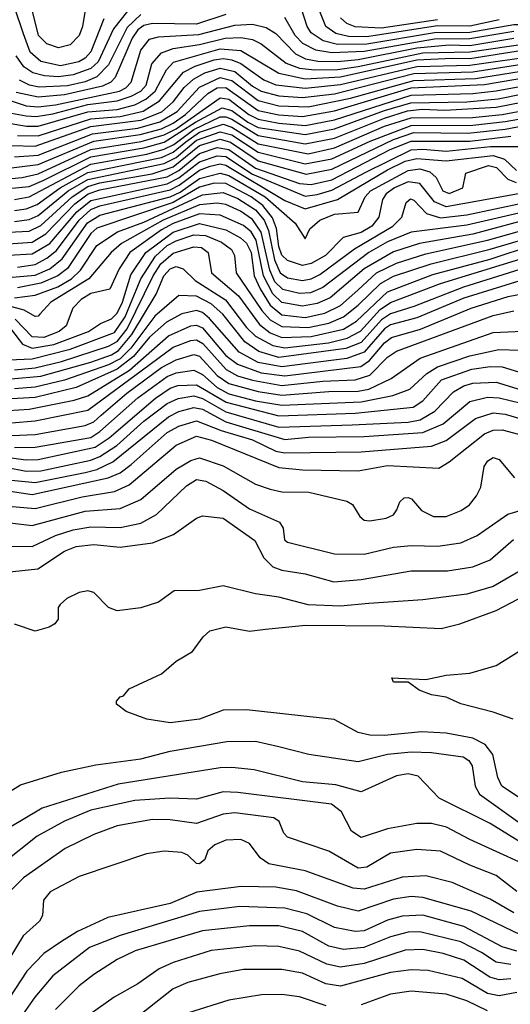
# Model space of a CAD drawing. Extents: x 997028 to 1115134, y 536408 to 618974.
# Tile 48 of 256: x 1017993 to 1019663, y 551512 to 554868. Entities that reach past the tile are written whole.
import ezdxf

# ---------------------------------------------------------------- set-up
doc = ezdxf.new("R2010")
doc.units = 0

msp = doc.modelspace()

# ---------------------------------------------------------------- linework, layer by layer
at = {"layer": '0CON10XD'}
for points in [[(1018279, 554871), (1018235, 554758.4), (1018215, 554736.9), (1018194.1, 554725), (1018131.3, 554711.3), (1018065, 554725.7), (1018027.8, 554757.8), (1018005, 554820.4), (1017945, 554999.5)], [(1018380.8, 554925), (1018312.3, 554837.7), (1018260, 554725), (1018235, 554701.4), (1018175, 554680.6), (1018125, 554673.8), (1018076.9, 554676.9), (1018037.7, 554687.7), (1018007.2, 554707.2), (1017980.1, 554745)], [(1018217.6, 554915), (1018206, 554845), (1018195.2, 554815), (1018165, 554782.3), (1018125, 554772.3), (1018085, 554786.2), (1018057, 554815), (1018030.4, 554920.4)], [(1019625, 554868.4), (1019525, 554846.7), (1019415, 554846.9), (1019175, 554809.5), (1019111.6, 554811.6), (1019068.5, 554821.5), (1019034.5, 554845), (1019003.4, 554925)], [(1018695, 554886), (1018595, 554852.7), (1018445, 554855.1), (1018415, 554848), (1018395, 554833.4), (1018375.7, 554805), (1018318.2, 554671.8), (1018303.1, 554655), (1018275, 554641.9), (1018145, 554611.7), (1018055, 554604.3), (1017980.7, 554620.7)], [(1018405, 554886.2), (1018358.1, 554841.9), (1018294.7, 554715), (1018255, 554673.6), (1018215, 554657), (1018155, 554642.8), (1018058.4, 554638.4), (1018025.6, 554645.6), (1017991.9, 554661.9)], [(1020875, 554885.3), (1020715, 554867.7), (1020526.1, 554856.1), (1020355, 554834.5), (1020225, 554835.2), (1020067.1, 554812.9), (1019905.1, 554825.1), (1019745, 554851), (1019675, 554851.2), (1019525, 554824.6), (1019405, 554824.1), (1019175, 554784.7), (1019075, 554783.7), (1019026, 554796), (1018985, 554823.4), (1018970.9, 554845), (1018951.6, 554905)], [(1017940.1, 554600.1), (1018014.9, 554575.1), (1018055, 554571.8), (1018115, 554578.4), (1018332.6, 554625), (1018354, 554636), (1018372.6, 554655), (1018404.6, 554765), (1018435, 554802.1), (1018465, 554809.7), (1018602.5, 554817.5), (1018725, 554849.2), (1018785, 554852.7), (1018832, 554842), (1018865, 554821.6), (1018932.1, 554752.1), (1018965.4, 554735.4), (1019007.5, 554727.5), (1019075, 554726), (1019145, 554733), (1019345, 554772.9), (1019455, 554782.4), (1019525, 554780.5), (1019675.1, 554805)], [(1019675, 554827.7), (1019525, 554802.6), (1019405, 554802.3), (1019165, 554759.9), (1019055, 554754.9), (1019000.9, 554765), (1018956.7, 554786.7), (1018930.7, 554815), (1018895.5, 554875.5)], [(1019415, 554868.4), (1019225, 554839.9), (1019135, 554843.5), (1019105.9, 554855.9), (1019084.9, 554874.9)], [(1017965, 554549.4), (1018015, 554540.3), (1018048.7, 554538.7), (1018105, 554547.2), (1018225, 554579.2), (1018325, 554591.8), (1018372.2, 554607.8), (1018404.5, 554625), (1018422.9, 554645), (1018442.3, 554717.7), (1018474.9, 554755.1), (1018515, 554770.4), (1018605, 554783.8), (1018692.2, 554805), (1018745, 554807.3), (1018785, 554800.6), (1018815, 554785.5), (1018899.9, 554719.9), (1018945, 554703.3), (1018996.9, 554696.9), (1019075, 554698.9), (1019145, 554708.8), (1019365, 554755.1), (1019525, 554758.3), (1019722.8, 554787.1)], [(1017955.4, 554515.4), (1018015.4, 554505.4), (1018055, 554505.9), (1018225, 554553.9), (1018325, 554562.6), (1018385, 554578.6), (1018422.2, 554597.8), (1018454, 554625), (1018492.1, 554697.9), (1018516.1, 554723.8), (1018675, 554768.7), (1018745, 554762.8), (1018875, 554685.6), (1018965, 554667.2), (1019085, 554673.8), (1019345, 554731.1), (1019465, 554737.2), (1019525, 554735.8), (1019705, 554764.3)], [(1017965, 554439.2), (1018045, 554437.6), (1018235, 554504), (1018405, 554526.2), (1018476.1, 554553.9), (1018515, 554588.2), (1018553, 554637), (1018584.2, 554665.8), (1018623.2, 554686.8), (1018675, 554703), (1018725, 554691.3), (1018785, 554641.4), (1018815, 554624.2), (1018875, 554608.6), (1018955, 554602.7), (1019065, 554615.7), (1019335, 554684.5), (1019535, 554690.4), (1019775, 554727.8)], [(1017985, 554473.1), (1018055, 554472.6), (1018235, 554530.3), (1018335, 554537.8), (1018413.2, 554556.8), (1018468.6, 554591.4), (1018550.9, 554689.1), (1018589.9, 554710.1), (1018655, 554731.1), (1018685, 554736.1), (1018715, 554731.8), (1018745, 554718.6), (1018785, 554690.1), (1018823.6, 554663.6), (1018865, 554646.3), (1018965, 554634.8), (1019085, 554647.6), (1019345, 554709), (1019525, 554713), (1019765, 554747.9)], [(1017975, 554400.4), (1018055, 554406.9), (1018241, 554479), (1018395, 554499), (1018469.4, 554520.6), (1018528.8, 554555), (1018605, 554638.6), (1018675, 554671.3), (1018715, 554661.5), (1018805, 554592.9), (1018875, 554575.2), (1018975, 554571.6), (1019118.9, 554601.1), (1019335, 554661.2), (1019545, 554667.9), (1019785, 554706.3)], [(1017965, 554363.2), (1018055, 554374.4), (1018245, 554454.3), (1018403.3, 554476.7), (1018475, 554496.5), (1018515, 554515.5), (1018556.9, 554545), (1018633.7, 554616.3), (1018665, 554635.6), (1018695, 554636.8), (1018805, 554558.7), (1018875, 554544.3), (1018955, 554538.8), (1019065, 554557.3), (1019325, 554635.8), (1019575, 554646.9), (1019775, 554681.8)], [(1017965, 554327.5), (1018000.5, 554330.5), (1018055, 554342.5), (1018235, 554426.1), (1018406.5, 554453.5), (1018485, 554475.4), (1018525, 554496.5), (1018675, 554602.1), (1018705, 554597.4), (1018773.3, 554545), (1018805, 554529.2), (1018875, 554515.6), (1018965, 554508), (1019065, 554526.8), (1019325, 554610.6), (1019535, 554616.8), (1019615, 554625.7), (1019795, 554659.1)], [(1017955, 554293.1), (1018025, 554299.9), (1018075, 554320.8), (1018235, 554400.8), (1018415, 554431.4), (1018485, 554450.6), (1018591.3, 554518.7), (1018682.1, 554567.9), (1018715, 554558.4), (1018769, 554519), (1018805, 554501.2), (1018965, 554477), (1019065, 554496), (1019235, 554559.3), (1019324.9, 554585.1), (1019515, 554587.9), (1019621.2, 554598.8), (1019795, 554633.8)], [(1017975, 554255.5), (1018025, 554264.2), (1018235, 554375.7), (1018425, 554409.9), (1018485, 554426.4), (1018517.6, 554442.4), (1018585.5, 554494.5), (1018675, 554537.1), (1018695, 554537.3), (1018715, 554529.2), (1018805, 554473.6), (1018965, 554444.8), (1019065, 554464.4), (1019235, 554532.5), (1019312.8, 554557.2), (1019363.1, 554563.1), (1019440.3, 554560.3), (1019615, 554569.7), (1019795, 554605.4)], [(1017975, 554217.9), (1018015, 554223.7), (1018052.1, 554237.9), (1018130.7, 554295), (1018225, 554347.3), (1018475, 554399.1), (1018515, 554416.3), (1018558.5, 554451.5), (1018605, 554484.6), (1018685, 554511.9), (1018715, 554502), (1018805, 554445.6), (1018975, 554411.1), (1019065, 554431.6), (1019235.1, 554505), (1019325, 554534), (1019534.9, 554534.9), (1019635, 554545.3), (1019805, 554577.4)], [(1017975, 554179.9), (1018025, 554186.7), (1018055, 554200.3), (1018158.2, 554285), (1018225, 554323.5), (1018485, 554378.4), (1018525, 554398.1), (1018595, 554457.4), (1018675, 554486.4), (1018715, 554475.5), (1018805, 554416.4), (1018965, 554376.8), (1019055, 554393.9), (1019185.9, 554454.1), (1019325, 554508.2), (1019535, 554508.9), (1019645, 554521.1), (1019815, 554551)], [(1017955, 554143.8), (1018025, 554147.1), (1018065, 554167.1), (1018171.1, 554265), (1018225, 554299.8), (1018265, 554312.3), (1018443.3, 554343.3), (1018515, 554366.9), (1018605, 554439.2), (1018675, 554460.9), (1018710.6, 554450.6), (1018805, 554386.7), (1018968.2, 554341.8), (1019055, 554358.8), (1019265, 554460.4), (1019335, 554483.6), (1019518.5, 554481.5), (1019645, 554495.7), (1019795, 554523.7)], [(1017955, 554104.7), (1018035, 554109.4), (1018081.6, 554138.4), (1018179.8, 554240.2), (1018225.4, 554275), (1018265, 554288.6), (1018495, 554333), (1018535, 554354.8), (1018605, 554412.2), (1018665, 554432.8), (1018705, 554425.8), (1018795, 554362.6), (1018945, 554309.7), (1018985, 554306.2), (1019055, 554322.8), (1019254.4, 554425.6), (1019325, 554454.4), (1019525, 554454.8), (1019665, 554471.3)], [(1017955, 554065.5), (1018035, 554069.7), (1018095, 554105.8), (1018186.9, 554213.1), (1018235, 554252.1), (1018495, 554308.6), (1018535, 554329), (1018605, 554383.8), (1018665, 554404.5), (1018695, 554401.7), (1018785, 554341.7), (1018965, 554267.2), (1019005, 554272), (1019055, 554287.3), (1019171.1, 554348.9), (1019325, 554424.6), (1019365, 554427.3), (1019445, 554420.3), (1019595.5, 554435.5), (1019694.1, 554435.9)], [(1017985, 554025.1), (1018045, 554034.1), (1018085, 554054.9), (1018118.3, 554081.7), (1018195.6, 554185), (1018235, 554221.7), (1018265, 554233.3), (1018505, 554287.8), (1018536, 554304), (1018604.8, 554355.2), (1018641.3, 554368.7), (1018675, 554376.4), (1018695, 554372.2), (1018895, 554252.1), (1018965, 554223.7), (1019075.1, 554254.9), (1019245, 554356.3), (1019305, 554385.6), (1019345, 554395.1), (1019445, 554387.3), (1019605, 554404.9), (1019642.9, 554392.9), (1019683.8, 554353.8)], [(1017955, 553989.3), (1018045, 553997), (1018095, 554019.3), (1018137.4, 554052.6), (1018223.8, 554176.2), (1018265, 554201.6), (1018505, 554264.3), (1018539.2, 554280.8), (1018605, 554326.5), (1018675, 554345.7), (1018705, 554337.1), (1018828.4, 554265), (1018930, 554175), (1018965, 554121.2), (1018980.9, 554155), (1019014.1, 554185), (1019065, 554204.9), (1019145, 554212.1), (1019168.8, 554265), (1019187.4, 554285), (1019315, 554354.7), (1019355, 554359.9), (1019389.5, 554349.5), (1019410.8, 554330.8), (1019433, 554285), (1019455, 554276.1), (1019501.9, 554295), (1019511.9, 554345), (1019588.9, 554371.1), (1019616.3, 554365), (1019655.1, 554325.1), (1019682.9, 554312.9)], [(1019805, 554295.4), (1019445, 554230), (1019405, 554247.1), (1019355, 554310.4), (1019315.4, 554315.4), (1019269.2, 554295), (1019240.7, 554275), (1019227.8, 554255), (1019215.2, 554195), (1019191.5, 554165), (1019155, 554143.3), (1019093.9, 554126.1), (1019034, 554065), (1018985, 554037), (1018955, 554030.3), (1018905, 554047.1), (1018885, 554066), (1018875, 554094.6), (1018867, 554157), (1018853.4, 554193.4), (1018820.5, 554235), (1018780.9, 554265), (1018695, 554310.1), (1018655, 554311), (1018605, 554297.7), (1018515, 554245.4), (1018255, 554157.3), (1018235, 554139), (1018155, 554019.9), (1018122.1, 553995), (1018065, 553969.8), (1017985, 553954.8)], [(1017975, 553920.5), (1018045, 553929.6), (1018121.9, 553958.1), (1018169.1, 553985), (1018200.2, 554015), (1018255, 554099), (1018325.7, 554145), (1018415, 554178.6), (1018615, 554271.1), (1018685, 554279.8), (1018735, 554258.8), (1018795, 554219.7), (1018825, 554184.9), (1018839.6, 554149.6), (1018859.9, 554049.9), (1018879.3, 554005), (1018905, 553988), (1018955, 553978.8), (1018985, 553985.1), (1019015, 554000), (1019132.3, 554087.7), (1019263, 554165), (1019293.9, 554195), (1019308.5, 554245), (1019322.9, 554257.1), (1019335, 554252.9), (1019377.3, 554207.3), (1019425, 554192.9), (1019515, 554202.8), (1019805, 554264.3)], [(1019325, 554144.2), (1019245, 554110.8), (1019181.7, 554075), (1019025, 553955.4), (1018982.5, 553937.5), (1018945, 553934.4), (1018888.2, 553948.2), (1018861.6, 553975), (1018843.8, 554015), (1018815, 554143.7), (1018785, 554187.7), (1018744.8, 554215.2), (1018695, 554238.2), (1018665, 554242.7), (1018605, 554237.1), (1018481.4, 554185), (1018339.1, 554105), (1018303.7, 554075), (1018227.5, 553985), (1018098.6, 553905), (1018061.1, 553865), (1018055, 553857.1), (1018045, 553856.5), (1018008.3, 553878.3), (1017885, 553910.8)], [(1019795, 554233.1), (1019515, 554168), (1019325, 554144.2)], [(1019755, 554196), (1019535, 554137.7), (1019354.1, 554105.9), (1019265, 554076.8), (1019165, 554019), (1019050, 553920), (1019005, 553900.4), (1018955, 553892), (1018885, 553904.5), (1018854.3, 553934.3), (1018822.8, 553995), (1018797.3, 554117.3), (1018780.3, 554145), (1018755, 554167.3), (1018675, 554201.6), (1018605, 554206.3), (1018515, 554174.1), (1018475, 554152.1), (1018367.8, 554075), (1018331, 554019), (1018299.9, 553950.1), (1018235, 553934.5), (1018201.6, 553915), (1018173.3, 553885), (1018151.2, 553825), (1018127.3, 553805), (1018075, 553784.9), (1018035, 553787), (1017977.2, 553847.2)], [(1017965, 553811), (1018001.9, 553761.9), (1018035, 553748.9), (1018109.4, 553760.6), (1018227.3, 553805), (1018267.2, 553832.8), (1018305, 553848.6), (1018325, 553867.5), (1018343.2, 553905), (1018371, 553999), (1018422.4, 554075), (1018515, 554144.1), (1018605, 554173.5), (1018695, 554151.5), (1018744.8, 554125), (1018765, 554106.4), (1018780.9, 554075), (1018791.2, 553995), (1018811, 553951), (1018845.3, 553895), (1018885, 553861.9), (1018965, 553853.4), (1019031.7, 553868.3), (1019085, 553894.4), (1019143.5, 553946.5), (1019208, 554005), (1019275, 554038.6), (1019375, 554070), (1019585, 554116.2), (1019775, 554170.2)], [(1017955, 553708.9), (1018035, 553712.6), (1018165, 553745.1), (1018315, 553801.5), (1018351.3, 553855), (1018405, 553984.8), (1018455, 554062.4), (1018495, 554098.2), (1018525, 554114.9), (1018585, 554134.9), (1018625, 554132.9), (1018680.2, 554110.2), (1018713.5, 554085), (1018723.9, 554065), (1018729.4, 554005), (1018817.1, 553877.1), (1018845.4, 553845.4), (1018885, 553822.4), (1018975, 553818.5), (1019045, 553833.4), (1019094.8, 553855.2), (1019145, 553894.6), (1019221.1, 553968.9), (1019265, 553993.8), (1019393.7, 554036.3), (1019594.4, 554085.6), (1019779.6, 554140.4)], [(1017975, 553675.2), (1018045, 553681.5), (1018135, 553702.7), (1018295, 553755.1), (1018325, 553771.8), (1018358.7, 553815), (1018447.1, 553995), (1018473.5, 554036.5), (1018515, 554072.3), (1018585, 554093.8), (1018611.8, 554091.8), (1018633.9, 554075), (1018646.1, 554005), (1018737.2, 553927.2), (1018808.8, 553828.8), (1018845, 553800.9), (1018885.2, 553785.2), (1018985, 553787.8), (1019095, 553813.4), (1019139.4, 553840.6), (1019245, 553940.3), (1019399.4, 553999.4), (1019595, 554052.4), (1019745, 554101.4)], [(1017963.5, 553643.5), (1018065, 553652.9), (1018235, 553701.2), (1018305, 553726), (1018329.3, 553740.7), (1018374.7, 553795), (1018457.7, 553932.3), (1018483.6, 553995), (1018505, 554019.1), (1018525, 554027), (1018548.8, 554018.8), (1018589.5, 553979.5), (1018693.8, 553913.8), (1018765, 553819.4), (1018795, 553789.4), (1018855, 553757.4), (1018895, 553750), (1019043.5, 553766.5), (1019107.8, 553782.2), (1019153.1, 553806.9), (1019219.9, 553880.1), (1019255, 553903.8), (1019425, 553968.6), (1019755, 554069.6)], [(1019695, 554017.3), (1019503.6, 553956.5), (1019335, 553890.3), (1019255, 553866), (1019225, 553845.7), (1019155, 553767.6), (1019103, 553747), (1018875, 553716.7), (1018806.9, 553736.9), (1018759.7, 553769.7), (1018684, 553864), (1018645, 553899.2), (1018595, 553926.3), (1018535, 553928.2), (1018452.2, 553857.8), (1018370.9, 553749.1), (1018335, 553712.6), (1018295, 553692.1), (1018145, 553639.1), (1018045, 553615.4), (1017975, 553609.5)], [(1019695, 553978.5), (1019505, 553919.1), (1019345, 553852), (1019255, 553827.8), (1019234.9, 553815), (1019165, 553734.7), (1019106.3, 553713.7), (1018885, 553685.1), (1018805, 553700.2), (1018739.4, 553735), (1018639.4, 553849.4), (1018615, 553869.7), (1018595, 553877.4), (1018544.7, 553865.3), (1018492.5, 553837.5), (1018435, 553785.8), (1018379.6, 553720.4), (1018325, 553677.1), (1018185.1, 553614.9), (1018045, 553580.4), (1017945, 553574.9)], [(1017955, 553536.1), (1018025, 553540.5), (1018178.4, 553571.6), (1018225, 553586.5), (1018366, 553674), (1018499.1, 553790.9), (1018575, 553824.6), (1018595, 553826.9), (1018615, 553817.5), (1018695, 553723.5), (1018733.9, 553693.9), (1018814.9, 553664.9), (1018895, 553654.4), (1019154.4, 553685.6), (1019183.8, 553706.2), (1019235, 553766.2), (1019258.9, 553785), (1019357.1, 553812.9), (1019529.7, 553885), (1019655.8, 553924.2), (1019715, 553935.9)], [(1017965, 553494.3), (1018045, 553500.5), (1018225, 553537.2), (1018410.8, 553675), (1018515, 553752.4), (1018575, 553774.6), (1018595, 553776.4), (1018615.7, 553765), (1018695.5, 553675.5), (1018734.1, 553654.1), (1018785, 553638.9), (1018885, 553621.6), (1019025, 553636.5), (1019135, 553640.2), (1019185, 553656.2), (1019245, 553718.2), (1019275, 553738.2), (1019605, 553860.3), (1019675, 553876.1)], [(1017965, 553451.1), (1018045, 553454.7), (1018215, 553485.1), (1018245, 553497.4), (1018270.1, 553519.9), (1018357.4, 553595), (1018475, 553682.1), (1018525, 553709.2), (1018585, 553726.4), (1018605, 553721.4), (1018665.1, 553655), (1018705, 553627.9), (1018805, 553600.5), (1018885, 553588.3), (1019045, 553601.3), (1019145, 553602.5), (1019180.9, 553609.1), (1019257.8, 553645), (1019356.1, 553715), (1019605, 553802.2), (1019705, 553806.7)], [(1017975, 553410.1), (1018045, 553410.8), (1018235, 553444.3), (1018265, 553463.9), (1018395, 553579.3), (1018495, 553651.8), (1018525, 553664.7), (1018585, 553673.8), (1018615, 553659), (1018664.8, 553614.8), (1018705, 553593.4), (1018795, 553568.6), (1018885, 553554), (1019155, 553565.6), (1019263.2, 553586.8), (1019321.5, 553608.5), (1019378.3, 553661.7), (1019415.4, 553684.6), (1019525, 553722.4), (1019624.2, 553744.2), (1019695, 553741.8)], [(1017955, 553376), (1018015, 553367.5), (1018055, 553368.5), (1018249.5, 553410.5), (1018296.9, 553443.1), (1018455, 553578.6), (1018505, 553612.1), (1018531.4, 553621.4), (1018595, 553624.1), (1018695.7, 553564.3), (1018875, 553518.1), (1019135, 553526.4), (1019332.5, 553547.5), (1019365, 553568.8), (1019429.3, 553640.7), (1019532.6, 553677.4), (1019595, 553686.4), (1019635, 553685.4), (1019765, 553645.2)], [(1017945, 553342.4), (1018015, 553329), (1018065, 553330.6), (1018235, 553367.3), (1018265, 553379.2), (1018323.1, 553416.9), (1018415, 553499.6), (1018495, 553560.2), (1018532.7, 553577.3), (1018585, 553585.5), (1018615, 553577.4), (1018695, 553531.6), (1018875, 553479.4), (1019125, 553487.6), (1019315, 553496.8), (1019355.6, 553504.4), (1019406.4, 553533.6), (1019470.1, 553599.9), (1019505, 553620.7), (1019535, 553629.3), (1019615, 553632.2), (1019715, 553602.1)], [(1017965, 553298.3), (1018045, 553290.8), (1018215.1, 553324.9), (1018255, 553335.3), (1018309.5, 553360.5), (1018498.9, 553515), (1018535, 553533.2), (1018585, 553546.4), (1018615, 553540.1), (1018695, 553497.8), (1018895, 553437.1), (1018975.5, 553445.5), (1019165, 553447.8), (1019365, 553461.6), (1019435, 553490.3), (1019525, 553566.5), (1019585, 553581.4), (1019625, 553579.1), (1019775, 553542.8)], [(1017945, 553263.5), (1018035, 553249.6), (1018294, 553306), (1018335, 553324), (1018372, 553352), (1018495, 553460.5), (1018535, 553483), (1018595, 553501.3), (1018678.1, 553468.1), (1018785, 553435.5), (1018865, 553397.3), (1018895, 553391.9), (1019155, 553394.9), (1019395, 553414.8), (1019445, 553433.8), (1019545, 553508.6), (1019605, 553528.4), (1019645, 553523), (1019795, 553479.1)], [(1017955, 553210.1), (1018045, 553201.8), (1018205, 553242.2), (1018315, 553259.9), (1018365, 553282.8), (1018525, 553417.5), (1018595, 553448.6), (1018646.2, 553435), (1018875, 553342.2), (1018955, 553333.8), (1019145, 553330.7), (1019245, 553348.5), (1019420, 553340), (1019455, 553361.2), (1019575, 553456.9), (1019605, 553469.1), (1019635, 553469.7), (1019691.2, 553455)], [(1017835, 553168), (1018035, 553143.8), (1018215, 553192.4), (1018335, 553202.5), (1018405, 553232.3), (1018525, 553336), (1018575, 553365.6), (1018605, 553374.8), (1018685, 553347.6), (1018795, 553285.3), (1018845, 553268.1), (1018885, 553259.3), (1018977.4, 553257.4), (1019106.8, 553226.8), (1019125.5, 553215.5), (1019150.6, 553175), (1019165, 553162.5), (1019185, 553160), (1019240.7, 553169.3), (1019265, 553180), (1019277, 553197), (1019286.7, 553225), (1019302.1, 553237.9), (1019315, 553240), (1019326.2, 553235), (1019360.8, 553195), (1019401.2, 553175), (1019445, 553174.2), (1019495.2, 553194.8), (1019524.6, 553215), (1019548.2, 553245), (1019562.7, 553275), (1019573.5, 553345), (1019586.4, 553365), (1019605, 553375.3), (1019625, 553368.8), (1019676.9, 553306.9)], [(1017875, 553074.8), (1018035, 553071.9), (1018115, 553109.9), (1018175, 553128.9), (1018235, 553139.9), (1018335, 553137.4), (1018405, 553152.1), (1018458.5, 553181.5), (1018560.6, 553279.4), (1018595, 553300.5), (1018626.9, 553295), (1018685, 553263), (1018775, 553201.1), (1018877.5, 553155), (1018890, 553135), (1018894.4, 553095), (1018905, 553087.5), (1019065, 553047.3), (1019165, 553046.5), (1019265, 553069.8), (1019325, 553075.7), (1019416, 553074), (1019495, 553085.3), (1019550.1, 553109.9), (1019655, 553182.2), (1019705, 553197.9)], [(1017915, 552981.8), (1018053.8, 552996.2), (1018145, 553056.7), (1018185, 553072.5), (1018245, 553078.9), (1018335, 553070.4), (1018445, 553085.2), (1018516.8, 553113.2), (1018595, 553169.1), (1018615, 553177.3), (1018685, 553168.9), (1018793, 553093), (1018823.4, 553033.4), (1018855, 553003.2), (1018885, 552991.6), (1018965, 552978.8), (1019062, 552952), (1019155, 552959.8), (1019325, 552989), (1019449, 552989), (1019535, 553003.4), (1019595, 553026.9), (1019673.5, 553096.5)], [(1019705, 552993.6), (1019605, 552936.5), (1019515, 552910), (1019365, 552890.8), (1019181.5, 552878.5), (1019085, 552868.5), (1018975, 552873), (1018875, 552899.8), (1018795, 552910.8), (1018685, 552938), (1018605, 552922), (1018518.8, 552921.2), (1018465, 552883.1), (1018405, 552863.5), (1018325, 552853.5), (1018294.6, 552864.6), (1018245, 552915.8), (1018225, 552920.8), (1018195, 552915.8), (1018153.3, 552895), (1018130, 552875), (1018123.8, 552865), (1018123.3, 552825), (1018111.7, 552808.3), (1018093, 552797), (1018045, 552783.3), (1017975, 552808)], [(1019725, 552194.7), (1019634.6, 552255), (1019620.9, 552285), (1019603.7, 552363.7), (1019577.8, 552397.8), (1019535, 552419.4), (1019445, 552436), (1019361.1, 552441.1), (1019235, 552428), (1019185, 552429.2), (1019145, 552438.2), (1019063.1, 552483.1), (1018764.7, 552515.3), (1018685, 552514.1), (1018605, 552483.6), (1018505, 552471.5), (1018425, 552483.3), (1018355, 552510), (1018322.5, 552535), (1018322.5, 552545), (1018335, 552560), (1018346.4, 552563.6), (1018365, 552587.5), (1018475, 552638), (1018525, 552682), (1018581.2, 552715), (1018617.1, 552765), (1018640, 552785), (1018695, 552798.5), (1018775, 552783.8), (1018829.2, 552790.8), (1018965.2, 552804.8), (1019235, 552802.4), (1019427.1, 552792.9), (1019491.3, 552808.7), (1019615.2, 552854.8), (1019715, 552906.2)], [(1019673.3, 552483.3), (1019605, 552508.2), (1019495, 552536), (1019445, 552558.8), (1019395, 552566.7), (1019352.3, 552582.3), (1019315, 552610), (1019265, 552610), (1019260, 552625), (1019375, 552618.8), (1019445, 552633.8), (1019525, 552640.8), (1019615, 552666.9), (1019735, 552741.9)], [(1017855.9, 552174.1), (1017995, 552260.4), (1018135, 552302.7), (1018252, 552328), (1018405, 552348.4), (1018505.2, 552374.8), (1018697.4, 552407.4), (1018795, 552408.9), (1018875, 552390.3), (1018976.7, 552365), (1019145, 552339.8), (1019245, 552364.5), (1019325, 552371.9), (1019395, 552369.8), (1019502.5, 552355), (1019522.4, 552342.4), (1019532.9, 552325), (1019543.2, 552255), (1019558.3, 552228.3), (1019698, 552128)], [(1019695, 552065.2), (1019595, 552128.5), (1019421.1, 552215), (1019349.7, 552289.7), (1019315, 552297.7), (1019275, 552291), (1019155, 552235.5), (1019069.4, 552259.4), (1018955, 552269.6), (1018790.5, 552310.5), (1018715, 552319.3), (1018675, 552317.8), (1018327.8, 552262.2), (1018069.5, 552180.5), (1017957.1, 552112.9)], [(1019705, 551992.1), (1019525, 552073.5), (1019445.8, 552115.8), (1019395, 552128.4), (1019345, 552128.6), (1019245, 552110.2), (1019155, 552080.5), (1019122.2, 552102.2), (1019088.4, 552168.4), (1019053.7, 552193.7), (1018735, 552234.1), (1018685, 552235.6), (1018595, 552211.6), (1018504.1, 552214.1), (1018385, 552207), (1018235, 552173.6), (1018145, 552136.4), (1018051.8, 552085), (1017935, 551992.1)], [(1019685, 551896.4), (1019615, 551951.2), (1019525, 551985.7), (1019425, 552033.8), (1019345, 552039.8), (1019255, 552026.4), (1019175, 551978.9), (1019145, 551975.7), (1019045, 552034.1), (1018905, 552081.4), (1018892.5, 552095), (1018876, 552135), (1018857.4, 552147.4), (1018725, 552164.8), (1018685, 552159.6), (1018595, 552128.4), (1018505, 552140.8), (1018445, 552141.9), (1018325, 552119.7), (1018245, 552090.3), (1018147.2, 552042.8), (1018005, 551943.4), (1017947.8, 551885)], [(1019675, 551823.4), (1019595, 551870.6), (1019465, 551926.6), (1019375, 551950.2), (1019295, 551945.2), (1019165, 551904.8), (1019127.6, 551907.6), (1018965, 551967.3), (1018840.8, 551990.8), (1018811.2, 552011.2), (1018775, 552060), (1018745, 552073.8), (1018695, 552070.8), (1018657.5, 552055), (1018632.9, 552035), (1018622.5, 552005), (1018605, 551990.6), (1018595, 551991.9), (1018565, 552020), (1018545, 552028.8), (1018485, 552033.5), (1018424.8, 552025.2), (1018195, 551947.9), (1018096.2, 551895), (1018073.6, 551866.4), (1018070.4, 551815), (1018060.5, 551795), (1018004.3, 551745.7), (1017955.4, 551664.6)], [(1019698.2, 551748.2), (1019529.4, 551829.4), (1019365, 551876.2), (1019325, 551879.7), (1019265, 551870.3), (1019145, 551829), (1019075, 551846), (1018935, 551898.5), (1018865, 551910.7), (1018746.9, 551913.1), (1018595.7, 551894.3), (1018505, 551855.2), (1018292.2, 551807.8), (1018189.6, 551760.4), (1018135, 551726.1), (1018075, 551684.7), (1018016.8, 551625), (1017895, 551441.1)], [(1019685, 551693.4), (1019635, 551707.7), (1019505, 551776.9), (1019365, 551816.1), (1019295, 551812.7), (1019245, 551798.3), (1019165, 551762.2), (1019135, 551759.4), (1019065, 551773), (1018969.8, 551819.8), (1018895, 551839.8), (1018742.5, 551845), (1018605, 551828.4), (1018335, 551746.4), (1018230.7, 551705), (1018105, 551608.3), (1018043.8, 551536.2), (1017916.2, 551353.8)], [(1019665, 551647), (1019615, 551655.2), (1019565, 551688), (1019494.8, 551725.2), (1019355, 551759.1), (1019315, 551757.5), (1019255, 551742.1), (1019164.2, 551705.8), (1019095, 551699.1), (1019045, 551709.8), (1018955, 551760.2), (1018875, 551779.2), (1018775, 551779.8), (1018615, 551762), (1018386.1, 551693.9), (1018325, 551664.2), (1018245, 551613.5), (1018195.4, 551575), (1018115, 551493.9)], [(1019665, 551598.9), (1019625, 551595.7), (1019593.8, 551603.8), (1019505, 551662.7), (1019435, 551685.2), (1019365, 551698.1), (1019305, 551696.1), (1019165, 551650.4), (1019085, 551638.8), (1019038.3, 551648.3), (1018945, 551693.3), (1018875, 551708.5), (1018795, 551711.6), (1018645, 551695.2), (1018515, 551654), (1018467.5, 551632.5), (1018395, 551581.2), (1018314.4, 551535.6), (1018232.1, 551477.9)], [(1019685, 551551.8), (1019625, 551541), (1019585, 551548.7), (1019499.6, 551599.6), (1019383.2, 551626.8), (1019325, 551629.3), (1019255, 551620), (1019085, 551573), (1019035, 551581.6), (1018955, 551618.1), (1018885, 551630.4), (1018755, 551630), (1018674.1, 551615.9), (1018565, 551585.7), (1018515, 551564.7), (1018300.8, 551395)], [(1019036.1, 551506.1), (1018945, 551537.7), (1018885, 551545.7), (1018816, 551544), (1018705, 551526.2), (1018567.8, 551482.2)], [(1019585, 551489.9), (1019515, 551523.8), (1019445, 551546.2), (1019325, 551556.3), (1019255, 551546.7), (1019155, 551510.4)]]:
    msp.add_lwpolyline(points, dxfattribs=at)

doc.saveas('drawing.dxf')
